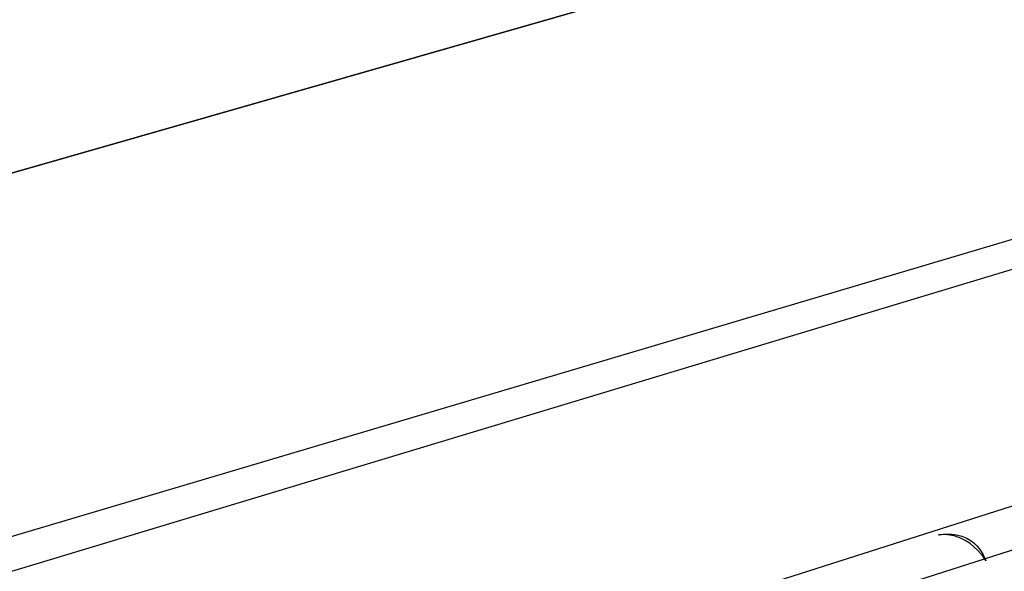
# Model space of a CAD drawing. Extents: x -3.57 to 3.57, y -2.08 to 2.06.
# Tile 70 of 219: x -1.56 to -0.92, y -0.72 to -0.36. Entities that reach past the tile are written whole.
import ezdxf

# ---------------------------------------------------------------- set-up
doc = ezdxf.new("R2010")
doc.units = 0

msp = doc.modelspace()

# ---------------------------------------------------------------- linework, layer by layer
at = {"layer": 'Layer 1', "color": 7, "linetype": 'CONTINUOUS'}
for p, q in [((-2.006306, -0.587145), (1.618032, 0.451027)), ((1.575235, 0.438768), (-2.647772, -0.77089)), ((-1.756749, -0.777585), (0.22693, -0.1797)), ((-0.093885, -0.261112), (-2.06366, -0.845093)), ((0.116047, -0.377594), (-1.684558, -0.952307)), ((0.040573, -0.3734), (-1.104737, -0.738485)), ((0.040573, -0.3734), (-1.104737, -0.738485)), ((-0.962918, -0.697502), (-0.965921, -0.697764)), ((-0.965921, -0.697764), (-0.96592, -0.697763)), ((-0.965921, -0.697764), (-0.965921, -0.697764)), ((-0.965921, -0.697764), (-0.965921, -0.697764)), ((-0.965921, -0.697764), (-0.965921, -0.697764)), ((-0.965921, -0.697764), (-0.965921, -0.697764)), ((-0.965921, -0.697764), (-0.965921, -0.697764)), ((-0.965921, -0.697764), (-0.965921, -0.697764)), ((-0.965921, -0.697764), (-0.965921, -0.697764)), ((-0.96592, -0.697763), (-0.965906, -0.69776)), ((-0.965906, -0.69776), (-0.965836, -0.697744)), ((-0.965836, -0.697744), (-0.96554, -0.69768)), ((-0.96554, -0.69768), (-0.962523, -0.697257)), ((-0.960054, -0.697569), (-0.962918, -0.697502)), ((-0.962523, -0.697257), (-0.957298, -0.697236)), ((-0.955832, -0.698258), (-0.960054, -0.697569)), ((-0.957298, -0.697236), (-0.95416, -0.697655)), ((-0.95197, -0.699536), (-0.955832, -0.698258)), ((-0.95416, -0.697655), (-0.950832, -0.698508)), ((-0.950832, -0.698508), (-0.947435, -0.699907)), ((-0.948479, -0.701266), (-0.95197, -0.699536)), ((-0.945367, -0.703307), (-0.948479, -0.701266)), ((-0.947435, -0.699907), (-0.944088, -0.701963)), ((-0.940319, -0.707768), (-0.945367, -0.703307)), ((-0.944088, -0.701963), (-0.942472, -0.703272)), ((-0.942472, -0.703272), (-0.940914, -0.704787)), ((-0.940914, -0.704787), (-0.939429, -0.706522)), ((-0.936899, -0.711806), (-0.940319, -0.707768)), ((-0.939429, -0.706522), (-0.938032, -0.708491)), ((-0.938032, -0.708491), (-0.936739, -0.710708)), ((-0.935182, -0.714309), (-0.936899, -0.711806)), ((-0.936739, -0.710708), (-0.935564, -0.713187)), ((-0.935564, -0.713187), (-0.935025, -0.714529)), ((-0.935027, -0.714564), (-0.935182, -0.714309)), ((-0.934992, -0.714624), (-0.935027, -0.714564)), ((-0.935025, -0.714529), (-0.934993, -0.714615)), ((-0.934993, -0.714615), (-0.934985, -0.714636)), ((-0.934985, -0.714636), (-0.934992, -0.714624)), ((-0.934985, -0.714636), (-0.934984, -0.714638)), ((-0.934984, -0.714637), (-0.934985, -0.714636)), ((-0.934984, -0.714638), (-0.934984, -0.714637)), ((-0.934984, -0.714638), (-0.934984, -0.714638)), ((-0.934984, -0.714638), (-0.934984, -0.714638)), ((-0.934984, -0.714638), (-0.934984, -0.714638)), ((-0.934984, -0.714638), (-0.934984, -0.714638)), ((-0.934984, -0.714638), (-0.934984, -0.714638)), ((-0.934984, -0.714638), (-0.934984, -0.714638))]:
    msp.add_line(p, q, dxfattribs=at)

doc.saveas('drawing.dxf')
